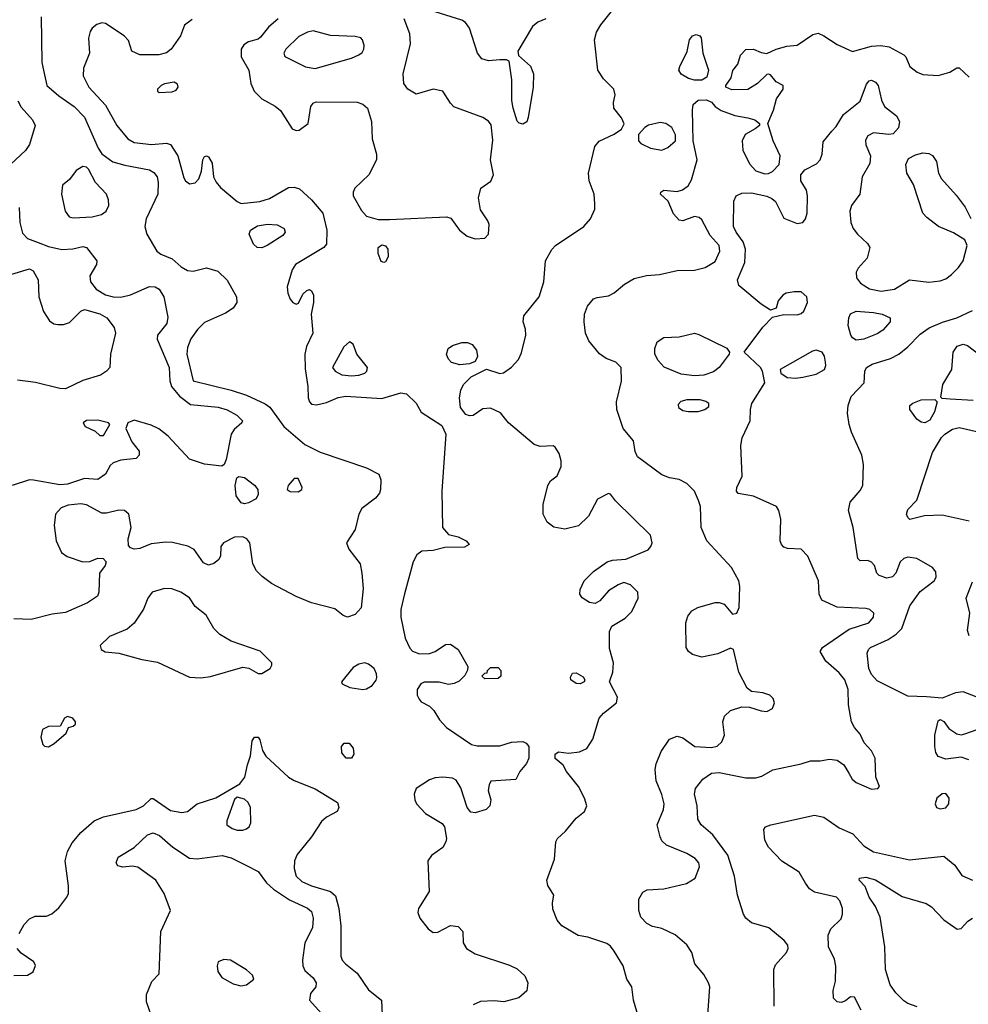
# Model space of a CAD drawing. Extents: x 1173079 to 1307053, y 522583 to 678478.
# Tile 183 of 256: x 1204624 to 1209603, y 579523 to 584690. Entities that reach past the tile are written whole.
import ezdxf

# ---------------------------------------------------------------- set-up
doc = ezdxf.new("R2010")
doc.units = 0

msp = doc.modelspace()

# ---------------------------------------------------------------- linework, layer by layer
at = {"layer": '0CON20XD'}
for points in [[(1207872, 579455), (1207845.4, 579545), (1207836.7, 579615), (1207810, 579655), (1207792, 579725), (1207745, 579802), (1207725, 579828), (1207705, 579842.5), (1207605.7, 579875.7), (1207555, 579884), (1207468.8, 579935), (1207445.7, 579965), (1207421.9, 580021.9), (1207420, 580055), (1207427.5, 580095), (1207395.7, 580145.7), (1207390, 580175), (1207431.2, 580285), (1207437.3, 580375), (1207447.3, 580392.7), (1207488.9, 580431.1), (1207545, 580500), (1207588, 580535), (1207601.2, 580565), (1207588, 580605), (1207557.1, 580665), (1207494.2, 580745), (1207477.3, 580777.3), (1207435, 580813.3), (1207433.8, 580835), (1207452.3, 580847.7), (1207505, 580840), (1207561.7, 580848.3), (1207601.2, 580865), (1207631.4, 580915), (1207665.8, 581025), (1207688.9, 581051.1), (1207756.2, 581105), (1207761.2, 581135), (1207720, 581215), (1207738, 581265), (1207740, 581315), (1207720.5, 581390.5), (1207720.5, 581479.5), (1207732.3, 581507.7), (1207801.1, 581548.9), (1207837.1, 581585), (1207870.8, 581655), (1207868, 581685), (1207830, 581725), (1207795, 581736.2), (1207765.8, 581724.2), (1207715, 581693.3), (1207669.7, 581640.3), (1207645, 581626), (1207615, 581632), (1207576.1, 581656.1), (1207563.8, 581675), (1207565, 581700), (1207586.2, 581745), (1207635, 581793.8), (1207707.5, 581845), (1207735, 581853.8), (1207805, 581858), (1207922.4, 581907.6), (1207937.5, 581925), (1207944.2, 581945), (1207934.2, 581984.2), (1207751.2, 582165), (1207725, 582200), (1207715, 582203.3), (1207657, 582173), (1207610, 582085), (1207557, 582033), (1207485, 582016.4), (1207427.6, 582027.6), (1207393, 582053), (1207371.1, 582095), (1207371.5, 582145), (1207395.6, 582245), (1207410.9, 582269.1), (1207445, 582296.2), (1207465.6, 582345), (1207465.6, 582375), (1207455, 582412.5), (1207435, 582446.7), (1207423.6, 582453.6), (1207355, 582450), (1207325, 582460.8), (1207190, 582575), (1207147.3, 582627.3), (1207095, 582652), (1207055, 582648), (1207005, 582612.5), (1206985, 582610.8), (1206965, 582618), (1206937.5, 582655), (1206932.9, 582705), (1206940, 582745), (1206953.9, 582776.1), (1206994.2, 582815.8), (1207074.1, 582855.9), (1207145, 582833.8), (1207163.9, 582836.1), (1207205, 582866), (1207242.6, 582907.4), (1207258.6, 582941.4), (1207280, 583035), (1207278.6, 583065), (1207267.1, 583105), (1207269.4, 583135), (1207350.5, 583235), (1207375.4, 583315), (1207383.2, 583425), (1207416.2, 583483.8), (1207436.9, 583505), (1207585.4, 583604.6), (1207620, 583645), (1207642.5, 583695), (1207643.2, 583723.2), (1207638.6, 583775), (1207613.8, 583843.8), (1207609.5, 583885), (1207642, 584025), (1207665, 584052), (1207745, 584088.8), (1207783.3, 584115), (1207796.1, 584143.9), (1207782, 584175), (1207742, 584225), (1207740, 584255), (1207750, 584295), (1207742, 584325), (1207688.8, 584378.8), (1207657.7, 584425), (1207640.9, 584585), (1207650.9, 584625), (1207675, 584663.1), (1207836, 584865)], [(1207386.1, 584693.9), (1207343.4, 584676.6), (1207315.5, 584654.5), (1207238.8, 584525), (1207241.7, 584501.7), (1207305.3, 584445.3), (1207320.5, 584405), (1207318.5, 584335), (1207293.7, 584176.3), (1207285, 584154), (1207265, 584142), (1207245, 584147.5), (1207235, 584158), (1207214.6, 584225), (1207207.9, 584265), (1207206.4, 584375), (1207192.5, 584472.5), (1207178.8, 584478.8), (1207145, 584480), (1207084.2, 584474.2), (1207050, 584485), (1207026.2, 584515), (1206985.8, 584645), (1206964.4, 584674.4), (1206945, 584687.1), (1206805, 584730.5)], [(1204737.8, 584705), (1204741.1, 584465), (1204766.9, 584345), (1204830.5, 584290.5), (1204910.5, 584235), (1204965, 584177.8), (1205036.4, 584016.4), (1205055.5, 583985.5), (1205113.9, 583943.9), (1205176.5, 583926.5), (1205305, 583902.1), (1205328.8, 583888.8), (1205346.2, 583865), (1205351.5, 583835), (1205348.5, 583775), (1205288.6, 583645), (1205280.6, 583605), (1205291.1, 583565), (1205344.6, 583474.6), (1205365, 583459.4), (1205425, 583434.5), (1205472.5, 583392.5), (1205505, 583373.7), (1205535, 583370.8), (1205605, 583386.9), (1205665, 583369.5), (1205713.6, 583323.6), (1205762.1, 583235), (1205763.5, 583205), (1205744.6, 583175.4), (1205705, 583149.5), (1205595, 583101.2), (1205556.7, 583063.3), (1205523.1, 583015), (1205505, 582968.8), (1205500.9, 582935), (1205534.6, 582794.6), (1205735, 582746.3), (1205815, 582718.9), (1205913.4, 582673.4), (1205936.8, 582656.8), (1206010.6, 582555), (1206121.3, 582461.3), (1206200.6, 582420.6), (1206445, 582337.7), (1206508.6, 582305), (1206519.4, 582275), (1206518.5, 582225), (1206511.9, 582205), (1206490.8, 582179.2), (1206420, 582125), (1206404, 582095), (1206384.2, 582015), (1206340, 581945), (1206351.3, 581911.3), (1206411.2, 581835), (1206420.8, 581785), (1206426.9, 581705), (1206415.8, 581604.2), (1206385, 581568), (1206345, 581554.2), (1206322.5, 581562.5), (1206278.9, 581598.9), (1206155, 581628.9), (1206075, 581662.9), (1205945, 581731.8), (1205897.1, 581767.1), (1205867.3, 581797.3), (1205848, 581835), (1205832.3, 581945), (1205815.7, 581965.7), (1205795, 581976.2), (1205751.2, 581975), (1205694, 581945), (1205680.8, 581925), (1205677.5, 581875), (1205667.5, 581855), (1205643.4, 581836.6), (1205615, 581826.9), (1205589.1, 581839.1), (1205540.2, 581910.2), (1205506.7, 581926.7), (1205426.2, 581946.2), (1205392, 581948), (1205315, 581939.5), (1205255, 581915.5), (1205225, 581911.9), (1205205, 581918), (1205195, 581930), (1205194.4, 581965)], [(1205529.7, 584690.3), (1205489.3, 584660.7), (1205467.5, 584605), (1205419.2, 584535), (1205395, 584515.7), (1205355, 584505.7), (1205255, 584506.2), (1205213.3, 584525), (1205195, 584580), (1205173.3, 584605), (1205075, 584670), (1205055, 584673.1), (1205028.8, 584665), (1205005, 584645.7), (1204995, 584628.8), (1204986.3, 584593.7), (1204990.9, 584515), (1204958.8, 584435), (1204958.2, 584395), (1204987.5, 584335), (1205075, 584240.6), (1205135, 584134.3), (1205191.1, 584065), (1205225, 584046.2), (1205315.3, 584034.7), (1205395, 584041.9), (1205415, 584034.3), (1205454.6, 583975), (1205485, 583860), (1205495, 583843.5), (1205515, 583829.1), (1205545, 583833.5), (1205565, 583854.2), (1205578.9, 583895), (1205585.8, 583955), (1205595, 583971.2), (1205605, 583975.7), (1205615, 583970), (1205635, 583937.5), (1205641.9, 583865), (1205655, 583838), (1205678.9, 583808.9), (1205765.9, 583735.9), (1205785.9, 583725.9), (1205885, 583736.2), (1205935, 583751.8), (1206035, 583808.5), (1206065, 583811.5), (1206092.4, 583802.4), (1206155.5, 583745), (1206214.4, 583675), (1206236.5, 583585), (1206235, 583511.2), (1206220, 583495), (1206072.5, 583405), (1206055, 583376.7), (1206028.3, 583288.3), (1206030.8, 583255), (1206044.1, 583224.1), (1206057.5, 583205), (1206075, 583196.7), (1206088.3, 583201.7), (1206110.8, 583249.2), (1206130.8, 583269.2), (1206145, 583273.3), (1206155, 583266.7), (1206165.4, 583245), (1206167.1, 583205), (1206154, 583145), (1206162.2, 583045), (1206129.1, 582975), (1206120, 582935), (1206122, 582858), (1206136.4, 582765), (1206137.9, 582705), (1206145, 582684), (1206155, 582671.4), (1206182.1, 582667.9), (1206235, 582681.5), (1206295, 582706.5), (1206335.6, 582714.4), (1206525, 582701.8), (1206625, 582732), (1206655, 582726.7), (1206705, 582676.7), (1206730.7, 582630.7), (1206839.8, 582559.8), (1206861.5, 582515), (1206840, 582215), (1206842.5, 582025), (1206875, 581987.5), (1206925, 581976.7), (1206967.5, 581955), (1206982.5, 581935), (1206958.3, 581921.7), (1206855, 581920), (1206795, 581903.8), (1206735, 581900), (1206707.9, 581882.1), (1206689.4, 581845), (1206643.8, 581676.2), (1206624.5, 581595), (1206624.5, 581554.5), (1206648, 581445), (1206672.3, 581392.3), (1206685.9, 581375.9), (1206722.3, 581362.3), (1206775, 581364.2), (1206805, 581374.2), (1206858.3, 581411.7), (1206885, 581413.1), (1206925.6, 581385), (1206976, 581295), (1206974.1, 581275.9), (1206960.8, 581249.2), (1206930.8, 581219.2), (1206904.1, 581205.9), (1206875, 581201.2), (1206825, 581213.8), (1206775, 581213.8), (1206747, 581213), (1206730, 581205), (1206710, 581175), (1206710, 581145), (1206720, 581125), (1206730.7, 581110.7), (1206775, 581087.5), (1206797.5, 581065), (1206828, 581015), (1206865, 580976), (1206995, 580886.2), (1207025, 580880), (1207145, 580880), (1207205, 580898.6), (1207265, 580902), (1207283, 580893), (1207295.5, 580875.5), (1207296.9, 580815), (1207283.6, 580786.4), (1207248.8, 580745), (1207228.3, 580701.7), (1207097, 580693), (1207087.5, 580675), (1207083.8, 580645), (1207096.2, 580595), (1207091.2, 580565), (1207072.5, 580545), (1207015, 580528), (1206991.2, 580531.2), (1206972, 580555), (1206939.4, 580659.4), (1206915, 580699.2), (1206895, 580710), (1206845.4, 580715.4), (1206805, 580711.8), (1206775, 580700.4), (1206705.8, 580655), (1206694.3, 580625.7), (1206697.5, 580595), (1206707.5, 580575), (1206753.9, 580523.9), (1206842, 580472), (1206853.6, 580453.6), (1206863.4, 580393.4), (1206861.5, 580375), (1206844.7, 580345.3), (1206785, 580304.3), (1206765.7, 580275), (1206772.9, 580115), (1206717.5, 580025), (1206714.5, 580005), (1206724.5, 579975), (1206768.1, 579918.1), (1206795, 579899.5), (1206818.3, 579901.7), (1206885, 579936.7), (1206925, 579930.8), (1206950, 579905), (1206951.4, 579845), (1206970, 579815), (1207015, 579787.8), (1207195, 579727.8), (1207235, 579708.9), (1207275, 579671.4), (1207290.4, 579635), (1207285, 579594), (1207243.6, 579556.4), (1207165, 579535.6), (1207115, 579540.6), (1207043.2, 579536.8), (1207005, 579520)], [(1205981.2, 584695), (1205929.3, 584650.7), (1205888.3, 584598.3), (1205875, 584587.5), (1205825.6, 584574.4), (1205801.3, 584558.7), (1205787.1, 584535), (1205786.9, 584495), (1205826.5, 584425), (1205838.2, 584355), (1205855.4, 584315.4), (1205895.3, 584275.3), (1205965, 584236.7), (1205993.5, 584213.5), (1206055, 584117.1), (1206075, 584108.1), (1206090.3, 584109.7), (1206138, 584145), (1206152, 584235), (1206165, 584252.5), (1206180.7, 584259.3), (1206395, 584257.1), (1206425, 584246), (1206449.2, 584225), (1206471.1, 584155), (1206474.7, 584065), (1206496.9, 583985), (1206497.7, 583955), (1206456.1, 583875), (1206383.6, 583805), (1206374.2, 583785), (1206375.2, 583765), (1206418.6, 583688.6), (1206445, 583659.5), (1206505, 583640.5), (1206565, 583640.5), (1206865, 583656.2), (1206887.7, 583647.7), (1206932.9, 583585), (1206973.4, 583553.4), (1207015, 583539.4)], [(1207015, 583539.4), (1207065, 583542.9), (1207085.3, 583564.7), (1207088.2, 583615), (1207081.1, 583635), (1207042.4, 583692.4), (1207032.3, 583755), (1207043.8, 583806.2), (1207096.8, 583843.2), (1207111.5, 583875), (1207095.5, 583955), (1207108.3, 584058.3), (1207098.5, 584138.5), (1207085, 584156.7), (1207055, 584176.2), (1206903.1, 584233.1), (1206885, 584251.2), (1206845.7, 584315.7), (1206794.3, 584325.7), (1206705, 584298.8), (1206661.2, 584325), (1206641.2, 584355), (1206637.5, 584405), (1206676.2, 584563.8), (1206671.8, 584615), (1206641.3, 584695)], [(1206175, 584433.6), (1206365, 584487.5), (1206405, 584505.8), (1206421.7, 584518.3), (1206430, 584535), (1206432.5, 584555), (1206424.1, 584584.1), (1206413.9, 584593.9), (1206385, 584602.5), (1206255, 584607.5), (1206165, 584631.4), (1206134.8, 584625.2), (1206088.5, 584601.5), (1206021.5, 584535), (1206011.1, 584515), (1206015, 584496.2), (1206125, 584441.9), (1206175, 584433.6)], [(1208236, 579465), (1208245.6, 579615), (1208240, 579635), (1208215, 579680), (1208168.1, 579735), (1208152, 579795), (1208126.2, 579835), (1208065, 579888), (1207995, 579920), (1207945, 579931.4), (1207915, 579947.1), (1207885, 579980.8), (1207874.5, 580015.5), (1207874.4, 580075), (1207895, 580112), (1207917, 580123), (1208005, 580129.4), (1208123.6, 580156.4), (1208170, 580185), (1208192.2, 580245), (1208189.4, 580265), (1208168.7, 580288.7), (1208125, 580314.6), (1208018.3, 580358.3), (1207995, 580380), (1207985, 580401.2), (1207970.7, 580465), (1208003.3, 580545), (1208007.1, 580575), (1207995, 580623.8), (1207964.2, 580695), (1207960, 580755), (1207964.2, 580785), (1207990.5, 580849.5), (1208033.8, 580915), (1208075, 580930.8), (1208105, 580921.4), (1208167.5, 580875), (1208255, 580870.5), (1208285, 580876.7), (1208309.5, 580900.5), (1208323.6, 580935), (1208314.5, 581005), (1208322.5, 581035), (1208355, 581065.5), (1208415, 581083.3), (1208455, 581082.9), (1208515, 581062.9), (1208545, 581060), (1208575.4, 581074.6), (1208585.6, 581105), (1208577.8, 581127.8), (1208561.2, 581145), (1208525, 581157.8), (1208465, 581163.8), (1208442.2, 581182.2), (1208398.9, 581265), (1208370, 581385), (1208355, 581391.2), (1208288.8, 581361.2), (1208205, 581344.3), (1208155, 581359.4), (1208134, 581375), (1208122, 581395), (1208120, 581525), (1208130.3, 581559.7), (1208152.6, 581587.4), (1208183.3, 581605), (1208275, 581631.4), (1208295, 581632), (1208322.3, 581622.3), (1208365, 581570), (1208387.5, 581575), (1208400, 581605), (1208403.8, 581715), (1208398.8, 581745), (1208360, 581815), (1208230.6, 581955), (1208200, 582025), (1208197.3, 582135), (1208186.6, 582166.6), (1208165.8, 582215.8), (1208125.2, 582255.2), (1208085, 582276.2), (1208035, 582286.4), (1207995, 582302.2), (1207867.5, 582395), (1207854.4, 582424.4), (1207845, 582480), (1207791.8, 582545), (1207758.2, 582645), (1207757.1, 582685), (1207783.1, 582793.1), (1207781.4, 582865), (1207752.5, 582892.5), (1207701.8, 582911.8), (1207666.7, 582936.7), (1207611.5, 583005), (1207594.5, 583045.5), (1207586.8, 583105), (1207589.2, 583145), (1207605, 583186), (1207635, 583224.2), (1207655, 583232.9), (1207715, 583240.8), (1207745, 583256), (1207797.9, 583302.1), (1207848.9, 583331.1), (1207913.1, 583346.9), (1207982.6, 583352.6), (1208075, 583373.2), (1208165, 583375.9), (1208221.2, 583388.8), (1208275, 583420.6), (1208298.8, 583475), (1208294.5, 583505), (1208247.9, 583557.9), (1208205, 583640), (1208191.1, 583651.1), (1208166.4, 583656.4), (1208105.3, 583634.7), (1208085, 583637.7), (1208055, 583671.5), (1208028.2, 583738.2), (1207988.1, 583775), (1207989.4, 583785), (1208005, 583795.4), (1208075, 583787.9), (1208103.6, 583796.4), (1208132.3, 583817.8), (1208150.4, 583849.6), (1208179.5, 583955), (1208159.5, 584055), (1208154.6, 584215), (1208159.2, 584245), (1208185, 584267.1), (1208229.2, 584269.2), (1208255, 584256.7), (1208275, 584233.8), (1208305, 584214.2), (1208377.6, 584187.6), (1208445, 584175.6), (1208483.3, 584165), (1208506.7, 584145), (1208506.2, 584135), (1208485, 584117.5), (1208432.4, 584087.6), (1208415.6, 584055), (1208418.6, 584005), (1208454, 583934), (1208487.5, 583897.5), (1208535, 583880.7), (1208555, 583882.7), (1208575, 583893.2), (1208609.3, 583930.7), (1208615.3, 583975), (1208577.9, 584055), (1208550, 584145), (1208579.6, 584215), (1208595.5, 584274.5), (1208632, 584325), (1208631.2, 584345), (1208595, 584363.8), (1208565, 584400), (1208555, 584403.3), (1208545, 584402.5), (1208495.8, 584354.2), (1208445, 584324), (1208361.7, 584321.7), (1208330, 584335), (1208330, 584345), (1208357.5, 584385), (1208366.4, 584423.6), (1208393.6, 584456.4), (1208406.4, 584503.6), (1208435, 584533.3), (1208475, 584535.8), (1208515, 584517.1), (1208545, 584512.5), (1208595, 584535.4), (1208650.2, 584550.2), (1208705, 584555.7), (1208787.6, 584612.4), (1208815, 584618.6), (1208845, 584605.6), (1208915, 584559.6), (1208995, 584522.9), (1209095, 584551.6), (1209144.1, 584554.1), (1209186.9, 584546.9), (1209263.8, 584505), (1209274.2, 584494.2), (1209296, 584445), (1209334, 584415), (1209365, 584402.5), (1209445, 584397.1), (1209505, 584414.2), (1209543.4, 584436.6), (1209555, 584437.1), (1209607.5, 584387.5)], [(1208165, 584372.7), (1208135, 584381.5), (1208095, 584404.2), (1208084.4, 584425), (1208088.1, 584445), (1208127.4, 584522.6), (1208139.2, 584585), (1208154.6, 584605.4), (1208175, 584611.4), (1208193.8, 584605), (1208200, 584595), (1208210, 584515), (1208239.5, 584425), (1208230.9, 584389.1), (1208205, 584373.1), (1208165, 584372.7)], [(1205357, 584307), (1205425, 584311.9), (1205445, 584320.8), (1205455.8, 584335), (1205451.7, 584351.7), (1205435, 584361.4), (1205385, 584352.9), (1205366.7, 584345), (1205346.7, 584325), (1205347.5, 584315), (1205357, 584307)], [(1208583.1, 579513.1), (1208582.2, 579705), (1208590.9, 579729.1), (1208648.9, 579795), (1208657.3, 579815), (1208655, 579833.3), (1208637.1, 579857.1), (1208556, 579925), (1208465, 579950.6), (1208435.7, 579975), (1208422.5, 579995), (1208390.9, 580095), (1208376.5, 580195), (1208340, 580305), (1208262.4, 580412.4), (1208200, 580465), (1208184, 580495), (1208180, 580565), (1208166.2, 580625), (1208171.2, 580655), (1208210, 580705), (1208255, 580735.5), (1208295, 580739.5), (1208435, 580711.2), (1208488.2, 580711.8), (1208519.1, 580720.9), (1208576.4, 580753.6), (1208725, 580784), (1208775, 580800), (1208825, 580800), (1208875, 580808.9), (1208915, 580803.6), (1208950.3, 580780.3), (1208975.8, 580735.8), (1208993.6, 580703.6), (1209015, 580686.9), (1209095, 580651.4), (1209127.5, 580655), (1209136.7, 580665), (1209118, 580715), (1209114.2, 580815), (1209095, 580853.8), (1209057.1, 580895), (1209035, 580940), (1209005.4, 580975.4), (1208990, 581005), (1208974.4, 581095), (1208971.9, 581175), (1208954.5, 581225), (1208925, 581263.1), (1208854.2, 581324.2), (1208826.2, 581375), (1208836.7, 581395), (1208978.1, 581491.9), (1209080, 581525), (1209104.4, 581555), (1209107.5, 581575), (1209085.8, 581595), (1209065, 581600.4), (1208915, 581607.1), (1208834.4, 581644.4), (1208820, 581675), (1208816, 581745), (1208760.8, 581875), (1208725, 581912), (1208654.5, 581914.5), (1208635, 581921.4), (1208622.5, 581935), (1208615.7, 581955), (1208618.2, 582068.2), (1208609.2, 582115), (1208596.2, 582135), (1208475, 582190), (1208395, 582203.8), (1208386.4, 582216.4), (1208388.8, 582235), (1208415.9, 582294.1), (1208409.5, 582455), (1208416.2, 582495), (1208457.5, 582585), (1208460, 582645), (1208467.5, 582675), (1208534.2, 582785), (1208521.9, 582845), (1208512.2, 582865), (1208426.2, 582945), (1208525, 583076.9), (1208575, 583128), (1208635, 583142.9), (1208705, 583141.4), (1208725, 583147.5), (1208739.2, 583160.8), (1208758.5, 583205), (1208754.5, 583235), (1208725, 583260.9), (1208688.9, 583261.1), (1208646.7, 583255), (1208630, 583245), (1208604.4, 583215), (1208594.1, 583175.9), (1208565, 583166), (1208515, 583196.5), (1208397.8, 583295), (1208391.8, 583325), (1208429.3, 583415), (1208433.4, 583485), (1208421.6, 583525), (1208383.8, 583575), (1208370.4, 583605), (1208372.4, 583737.6), (1208383.8, 583765), (1208415, 583780), (1208465, 583780.9), (1208545, 583763.8), (1208572.2, 583752.2), (1208590.9, 583735), (1208635, 583647.5), (1208705, 583621.1), (1208735, 583625.8), (1208748.9, 583645), (1208757.5, 583675), (1208759.5, 583765), (1208754.4, 583795), (1208723.1, 583845), (1208723.5, 583875), (1208745, 583901.4), (1208806.3, 583933.7), (1208825.5, 583954.5), (1208835.8, 583985), (1208840.3, 584049.7), (1208886.9, 584105), (1208910.1, 584129.9), (1208947.3, 584192.8), (1209035, 584262), (1209068, 584352), (1209081.7, 584368.3), (1209095, 584372.5), (1209115, 584362.9), (1209129.5, 584345), (1209147.4, 584267.4), (1209162.9, 584235), (1209225.9, 584185.9), (1209241.5, 584155), (1209237.3, 584122.7), (1209208.3, 584091.7), (1209185, 584087.1), (1209105, 584095.4), (1209075, 584080), (1209062.6, 584057.4), (1209065, 584033.8), (1209089.1, 583975), (1209086.5, 583935), (1209045.6, 583865), (1209033.1, 583775), (1208990, 583715), (1208980.5, 583685), (1208985.5, 583625), (1208999.1, 583595), (1209021.8, 583565), (1209074.5, 583515), (1209085.5, 583495), (1209071.3, 583438.7), (1209024.4, 583385.6), (1209014.3, 583365.7), (1209016.7, 583335), (1209037.1, 583307.1), (1209085, 583277.2), (1209145, 583265.3), (1209215, 583275.3), (1209295, 583325.6), (1209395, 583312.5), (1209455, 583319.2), (1209485, 583330), (1209515, 583352.1), (1209551.3, 583388.7), (1209576.2, 583425), (1209596.4, 583505), (1209584.6, 583534.6), (1209525, 583570.9), (1209447.1, 583605), (1209385, 583652.2), (1209364.5, 583675), (1209315.8, 583825), (1209279.4, 583885), (1209275, 583930), (1209289.1, 583960.9), (1209325, 583980.8), (1209365, 583991.4), (1209395, 583988.1), (1209415, 583978), (1209436, 583945), (1209446, 583885), (1209461.4, 583855), (1209538.6, 583768.6), (1209586.8, 583706.8), (1209616.2, 583646.2)], [(1204613.7, 584263.7), (1204631.4, 584231.4), (1204692, 584165), (1204706.2, 584135), (1204676.2, 584035), (1204655, 584003.1), (1204578, 583932)], [(1207995, 584004.4), (1208025, 584018.5), (1208065.4, 584055), (1208065.5, 584085), (1208046, 584125), (1208016, 584145), (1207985, 584149.6), (1207925, 584135.7), (1207905.9, 584124.1), (1207872.3, 584087.7), (1207871.2, 584055), (1207885, 584040), (1207935.6, 584015.6), (1207995, 584004.4)], [(1204905, 583649.4), (1205005, 583654.5), (1205053, 583667), (1205078.8, 583685), (1205092.5, 583715), (1205090.8, 583745), (1205080, 583775), (1205022.9, 583835), (1204985.6, 583905.6), (1204975, 583916.2), (1204955, 583920), (1204920.9, 583899.1), (1204885, 583851.2), (1204848.8, 583821.2), (1204843.1, 583775), (1204862.9, 583685), (1204884, 583655), (1204905, 583649.4)], [(1204621.8, 583705), (1204624.6, 583625), (1204639.8, 583569.8), (1204665, 583542.5), (1204720.6, 583520.6), (1204775, 583499.5), (1204845, 583484.6), (1204903, 583487), (1204955, 583499.4), (1204975, 583494), (1205029.2, 583425), (1205027.1, 583405), (1204993.1, 583345), (1204996.7, 583315), (1205025.6, 583275), (1205075, 583246.2), (1205115, 583235.4), (1205155.9, 583234.1), (1205205, 583246.2), (1205305, 583289.7), (1205335, 583288.7), (1205356.6, 583276.6), (1205380.6, 583235), (1205401.7, 583128.3), (1205395.8, 583095), (1205346.7, 583035), (1205346.4, 583013.6), (1205408.2, 582865), (1205411.8, 582795), (1205421.8, 582765), (1205463.6, 582713.6), (1205520.1, 582670.1), (1205666, 582656), (1205712.5, 582642.5), (1205764.2, 582615), (1205792.9, 582585), (1205790, 582575), (1205750.2, 582539.7), (1205733.8, 582515), (1205708.5, 582381.5), (1205696.7, 582355), (1205685, 582346.2), (1205595, 582358.2), (1205515, 582383.6), (1205403.6, 582503.7), (1205355, 582542.1), (1205315, 582562.7), (1205225, 582587.9), (1205191.2, 582575), (1205181.2, 582545), (1205212, 582475), (1205251.9, 582425), (1205251.4, 582405), (1205235, 582387.5), (1205155, 582379.2), (1205115, 582364.2), (1205099.1, 582350.9), (1205075, 582304.2), (1205035, 582276.9), (1204965, 582281.8), (1204875, 582252.7), (1204835, 582248.2), (1204696.7, 582273.3), (1204675, 582274.5), (1204585.4, 582244.6)], [(1205895, 583492.7), (1205871.2, 583495), (1205851.4, 583511.4), (1205829.2, 583565), (1205835.8, 583585), (1205872.6, 583607.4), (1205925, 583616), (1205975, 583613.6), (1206012.5, 583595), (1206017.1, 583575), (1206005, 583557.5), (1205923.8, 583505), (1205895, 583492.7)], [(1206535, 583416.2), (1206521.3, 583421.3), (1206505, 583462.5), (1206505.8, 583495), (1206525, 583508.9), (1206545, 583502.5), (1206557.1, 583485), (1206558, 583445), (1206545, 583420), (1206535, 583416.2)], [(1204525, 583337.4), (1204675, 583382.2), (1204695, 583371.9), (1204720.8, 583325), (1204724, 583235), (1204749, 583159), (1204780.4, 583110.4), (1204804.1, 583094.1), (1204825, 583089.6), (1204855, 583090.3), (1204885, 583101.2), (1204945, 583159.7), (1204965, 583168.4), (1205045, 583146.4), (1205082.2, 583125), (1205119.6, 583075), (1205127.7, 583045), (1205101.5, 582935), (1205097.5, 582865), (1205080, 582845), (1205048, 582825), (1204955, 582796.7), (1204865, 582752.5), (1204835, 582754.2), (1204706.8, 582786.8), (1204612.4, 582797.6)], [(1209666.9, 581126.9), (1209575, 581162.5), (1209535, 581158.2), (1209465, 581129.1), (1209383.6, 581136.4), (1209285, 581140), (1209125, 581220.6), (1209095, 581254.3), (1209080.8, 581285), (1209071.8, 581365), (1209078.8, 581385), (1209089.5, 581395), (1209182.5, 581437.5), (1209224.6, 581465.4), (1209254.5, 581495.5), (1209296.7, 581613.3), (1209350.3, 581689.7), (1209422.9, 581745), (1209434.3, 581765), (1209433, 581793), (1209414.4, 581814.4), (1209332.4, 581862.4), (1209285, 581869.6), (1209265, 581862.5), (1209245.6, 581845), (1209222, 581785), (1209205, 581766), (1209175, 581760), (1209135, 581773.8), (1209123.3, 581785), (1209110, 581825), (1209095, 581842.5), (1209075, 581852.5), (1209035, 581850), (1209023, 581863), (1208998.9, 582025), (1208974.3, 582115), (1208982.6, 582157.4), (1209035, 582218.8), (1209049.2, 582245), (1209052.9, 582355), (1209044.2, 582405), (1208989.2, 582525), (1208978.1, 582565), (1208969.5, 582625), (1208971.5, 582665), (1208987.8, 582712.2), (1209056, 582785), (1209060, 582845), (1209068.8, 582865), (1209097.4, 582882.6), (1209195, 582912.5), (1209238.6, 582935), (1209285, 582972.5), (1209350.6, 583039.4), (1209397.2, 583072.8), (1209466.6, 583103.4), (1209542, 583125), (1209625, 583164.6)], [(1209015, 583008.6), (1208995, 583020.8), (1208985.7, 583035), (1208973.1, 583085), (1208975.8, 583125), (1208985, 583146.2), (1209015, 583160), (1209105, 583153.6), (1209150, 583145), (1209193.3, 583125), (1209193.3, 583105), (1209155, 583061.2), (1209125, 583042), (1209055, 583012.9), (1209015, 583008.6)], [(1208165, 582821), (1208095, 582829.2), (1208007, 582867), (1207975, 582901.1), (1207957.5, 582935), (1207956.9, 582965), (1207970.6, 582999.4), (1208005, 583022.2), (1208085, 583025.6), (1208165, 583044.3), (1208188, 583038), (1208335.4, 582965.4), (1208350, 582945), (1208348, 582935), (1208294.4, 582865), (1208265, 582842.5), (1208215, 582824.2), (1208165, 582821)], [(1206365, 582820.4), (1206405, 582823.6), (1206435.7, 582835), (1206445.6, 582845), (1206450, 582865), (1206392.9, 582935), (1206375, 582987.5), (1206355, 583000), (1206325, 582973.3), (1206265.6, 582865), (1206280, 582845), (1206315, 582826.1), (1206365, 582820.4)], [(1206935, 582878.8), (1206891.2, 582891.2), (1206875, 582908.8), (1206865, 582932.5), (1206872.9, 582965), (1206895, 582980.6), (1206945, 582995.5), (1206975, 582995.5), (1206999.2, 582985), (1207022.2, 582955), (1207027.8, 582922.2), (1207014.4, 582895.6), (1206985, 582884.2), (1206935, 582878.8)], [(1208695, 582808.6), (1208735, 582813.5), (1208805, 582830.4), (1208847.8, 582855), (1208855.6, 582875), (1208853.2, 582893.2), (1208848.6, 582925), (1208835, 582946), (1208805, 582955.8), (1208785, 582951.2), (1208616, 582855), (1208618.8, 582835), (1208652.5, 582812.5), (1208695, 582808.6)], [(1209627.9, 582692.1), (1209507.7, 582697.7), (1209465, 582702.5), (1209458.3, 582708.3), (1209468.6, 582775), (1209515.9, 582854.1), (1209523.2, 582945), (1209545, 582977.1), (1209575, 582986.9), (1209599.4, 582979.4), (1209658.8, 582935)], [(1209375, 582574.3), (1209355, 582577.5), (1209333.2, 582593.2), (1209296.7, 582645), (1209296.7, 582665), (1209312.3, 582677.7), (1209355, 582694.2), (1209427, 582697), (1209440, 582685), (1209425, 582632.5), (1209401.2, 582588.8), (1209375, 582574.3)], [(1208135, 582633.1), (1208185, 582634.4), (1208220, 582645), (1208240.5, 582659.5), (1208241.2, 582675), (1208225, 582685.8), (1208195, 582694.2), (1208125, 582694.2), (1208094.4, 582685.6), (1208079.5, 582670.5), (1208081.2, 582655), (1208105, 582639.2), (1208135, 582633.1)], [(1205065, 582507.5), (1205097.5, 582565), (1205090, 582575), (1205035, 582589.1), (1204975, 582587.1), (1204957.5, 582575), (1204968.8, 582555), (1205019.7, 582529.7), (1205045, 582507.5), (1205065, 582507.5)], [(1209607.8, 582057.8), (1209465, 582089.5), (1209373, 582087), (1209296.4, 582066.4), (1209285, 582076.7), (1209278, 582095), (1209285, 582118.8), (1209331.8, 582168.2), (1209415, 582418), (1209462.3, 582497.7), (1209479.2, 582515), (1209519.6, 582540.4), (1209555, 582550), (1209655, 582527.3)], [(1205805, 582149.2), (1205786.7, 582155), (1205760.7, 582190.7), (1205754.3, 582245.7), (1205763.3, 582285), (1205775, 582293.3), (1205805, 582287.1), (1205857, 582247), (1205874.3, 582225), (1205875, 582197.5), (1205865, 582176.2), (1205825, 582154), (1205805, 582149.2)], [(1206085, 582212), (1206105.9, 582224.1), (1206106.7, 582235), (1206085, 582282.5), (1206065, 582282.5), (1206033.8, 582245), (1206027.5, 582225), (1206044.4, 582214.4), (1206085, 582212)], [(1205194.4, 581965), (1205210, 582025), (1205196.7, 582095), (1205173.9, 582113.9), (1205145, 582115.7), (1205080.3, 582099.7), (1205055, 582099.5), (1204975, 582143.9), (1204945, 582150), (1204878, 582142), (1204841.7, 582128.3), (1204811.5, 582095), (1204806.1, 582035), (1204815.3, 581955.3), (1204844.6, 581894.6), (1204873, 581873), (1204955, 581844.4), (1204992.9, 581847.1), (1205035, 581864), (1205061.7, 581861.7), (1205077.5, 581845), (1205073.3, 581825), (1205044, 581785), (1205040, 581685), (1205033.1, 581665), (1204980.1, 581629.9), (1204865, 581578.1), (1204795, 581569.4), (1204685, 581542.7), (1204593.8, 581545)], [(1209606.9, 581456.9), (1209598.6, 581485), (1209610.8, 581575), (1209592.2, 581655), (1209625, 581740)], [(1205575, 581235.4), (1205625, 581243.8), (1205795, 581292.2), (1205826.2, 581286.2), (1205875, 581258.9), (1205895, 581259.4), (1205938, 581285), (1205948.3, 581301.7), (1205948, 581315), (1205885.7, 581375.7), (1205735, 581428.1), (1205673.9, 581463.9), (1205642.5, 581495), (1205603.8, 581565), (1205545, 581611.2), (1205515, 581655.8), (1205470, 581685), (1205423, 581703), (1205385, 581704.5), (1205320, 581685), (1205296.5, 581655), (1205273.5, 581596.5), (1205225, 581523.3), (1205189.2, 581490.8), (1205095, 581452.5), (1205047.5, 581405), (1205052.5, 581385), (1205072.7, 581372.7), (1205145, 581366), (1205265, 581332.9), (1205348.2, 581318.2), (1205515, 581239.1), (1205575, 581235.4)], [(1206425, 581174.5), (1206445, 581178.1), (1206475, 581196), (1206495.7, 581224.3), (1206498.3, 581238.3), (1206497.3, 581257.3), (1206483.8, 581285), (1206455, 581308), (1206435, 581314), (1206405, 581307.1), (1206375, 581290), (1206314, 581215), (1206316.7, 581205), (1206356.7, 581185), (1206425, 581174.5)], [(1207065, 581230), (1207050, 581245), (1207065, 581260), (1207078.3, 581261.7), (1207080, 581275), (1207095, 581290), (1207135, 581290), (1207150, 581275), (1207150, 581245), (1207135, 581232.5), (1207065, 581230)], [(1207565, 581204), (1207545, 581206.2), (1207516.7, 581225), (1207515, 581240), (1207525, 581260), (1207545, 581262.5), (1207580.7, 581240.7), (1207590, 581225), (1207587.5, 581215), (1207565, 581204)], [(1204775, 580873.3), (1204805, 580891.2), (1204867.5, 580945), (1204880, 580975), (1204905, 580982.5), (1204916.4, 580993.6), (1204917.5, 581005), (1204902.5, 581025), (1204875, 581033.3), (1204860, 581025), (1204837, 580983), (1204775, 580980), (1204744.2, 580965.8), (1204735.8, 580925), (1204746.1, 580886.1), (1204755, 580876.7), (1204775, 580873.3)], [(1209605, 580805.7), (1209565, 580820), (1209485, 580808.6), (1209445, 580824), (1209432.9, 580845), (1209427.1, 580875), (1209427.5, 580935), (1209445, 581010), (1209455, 581016.7), (1209475, 581006.7), (1209500.2, 580970.2), (1209542.1, 580942.1), (1209565, 580937.5), (1209585, 580942.9), (1209655, 580966.7)], [(1204622.4, 579895), (1204648.6, 579941.4), (1204675, 579971.1), (1204705, 579984.6), (1204765, 579985.6), (1204793.2, 579996.8), (1204830.2, 580029.8), (1204871.9, 580085), (1204880.6, 580105), (1204881.1, 580145), (1204862.2, 580275), (1204875.6, 580325), (1204900.2, 580369.8), (1204944.4, 580425), (1205014.7, 580485.3), (1205065, 580506.5), (1205235, 580544.4), (1205273.8, 580565), (1205315, 580603.3), (1205325, 580603.3), (1205415, 580540), (1205475, 580529.2), (1205505, 580533.8), (1205555.8, 580574.2), (1205653.8, 580606.2), (1205779.6, 580680.4), (1205805.5, 580715), (1205820.4, 580779.6), (1205835.9, 580825.9), (1205843.8, 580905), (1205855.9, 580924.1), (1205875, 580924), (1205885, 580911.2), (1205898.5, 580855), (1205915.3, 580825.3), (1206035, 580715.6), (1206065, 580697.5), (1206175, 580653.3), (1206292.7, 580582.7), (1206300, 580555), (1206291.2, 580535), (1206235, 580504.4), (1206208.1, 580481.9), (1206155, 580401.4), (1206080.6, 580309.4), (1206067.1, 580275), (1206064.6, 580235), (1206075.5, 580195), (1206105, 580168), (1206155, 580144.2), (1206255.3, 580115.3), (1206281.8, 580091.8), (1206299.1, 580025), (1206310.5, 579935), (1206309.2, 579775), (1206316, 579755), (1206335, 579734.4), (1206396.2, 579686.2), (1206455, 579598.8), (1206523.3, 579545), (1206526.7, 579465)], [(1206365, 580814), (1206337.5, 580815), (1206315, 580842.5), (1206313.8, 580875), (1206326.4, 580893.6), (1206353.6, 580893.6), (1206375, 580867.5), (1206378.8, 580835), (1206365, 580814)], [(1209455, 580548), (1209485, 580554.3), (1209500, 580575), (1209502, 580605), (1209485, 580628.8), (1209465, 580628), (1209438, 580605), (1209428, 580575), (1209436.1, 580556.1), (1209455, 580548)], [(1205795, 580436.2), (1205815, 580443.8), (1205828.5, 580455), (1205837.5, 580475), (1205835.6, 580555), (1205822.6, 580582.6), (1205805, 580599.2), (1205765, 580610), (1205752.5, 580597.5), (1205712, 580485), (1205712, 580465), (1205740, 580445), (1205765, 580437.1), (1205795, 580436.2)], [(1209041.3, 579491.3), (1209005, 579560), (1208985, 579562.5), (1208958.3, 579541.7), (1208935, 579532.2), (1208913.8, 579535), (1208894.6, 579554.6), (1208894.3, 579595), (1208906, 579645), (1208907.7, 579722.3), (1208899.7, 579759.7), (1208868.6, 579825), (1208867.1, 579885), (1208880.7, 579919.3), (1208935, 579971.2), (1208942.7, 579995), (1208943.1, 580025), (1208928.2, 580065), (1208910.8, 580085), (1208795, 580111.1), (1208768.6, 580128.6), (1208748.3, 580158.3), (1208715, 580215.8), (1208624.5, 580274.5), (1208555, 580348), (1208535.7, 580385), (1208530.5, 580439.5), (1208538.8, 580455), (1208566.7, 580465), (1208795.4, 580514.6), (1208845, 580505.5), (1208925, 580448.9), (1208997.3, 580417.3), (1209055, 580353.8), (1209105, 580322.8), (1209295, 580280.5), (1209475, 580300), (1209532.7, 580252.7), (1209568.3, 580198.3), (1209624.5, 580174.5)], [(1205314.3, 579465), (1205290, 579535), (1205290, 579575), (1205317.3, 579642.7), (1205357, 579683), (1205364.2, 579905), (1205415.9, 580015.9), (1205382.5, 580105), (1205338, 580175), (1205245, 580243.3), (1205215, 580248.6), (1205165, 580242), (1205139.3, 580249.3), (1205130, 580265), (1205142, 580295), (1205224.5, 580345.5), (1205295, 580411.8), (1205325, 580422.9), (1205358.8, 580408.8), (1205427.8, 580347.8), (1205515, 580290), (1205555, 580286.9), (1205686.4, 580303.6), (1205735, 580291.8), (1205815, 580252), (1205875, 580220), (1205920.4, 580160.4), (1205956.8, 580126.8), (1206040.9, 580070.9), (1206135, 580028.2), (1206155, 580010), (1206164.5, 579975), (1206161.8, 579925), (1206121.5, 579845), (1206107.8, 579755), (1206110, 579725), (1206120.3, 579700.3), (1206165, 579662), (1206180.8, 579635), (1206179.2, 579615), (1206150.3, 579579.7), (1206145.6, 579545), (1206205.7, 579475.7)], [(1209335, 579509.2), (1209285, 579526.9), (1209265, 579541.9), (1209222.6, 579582.6), (1209192.5, 579625), (1209168.5, 579705), (1209164.6, 579825), (1209139.4, 579979.4), (1209116.4, 580036.4), (1209082.2, 580085), (1209060.9, 580140.9), (1209030, 580175), (1209032.5, 580185), (1209065, 580189.2), (1209115, 580175.6), (1209255, 580089.4), (1209381.9, 580051.9), (1209408.8, 580035), (1209475, 579966), (1209545, 579917.5), (1209565, 579920), (1209600.7, 579959.3), (1209625.6, 579974.4)], [(1204593.4, 579673.4), (1204665, 579675.4), (1204695, 579693.1), (1204707.3, 579727.3), (1204699.1, 579745), (1204631.2, 579791.2), (1204611.3, 579815)], [(1205785, 579620), (1205815, 579624.5), (1205853.3, 579655), (1205846.2, 579675), (1205815, 579704), (1205730, 579755), (1205695, 579758.8), (1205666.7, 579745), (1205661.2, 579725), (1205663.8, 579695), (1205685, 579663.3), (1205745, 579630), (1205785, 579620)]]:
    msp.add_lwpolyline(points, dxfattribs=at)

doc.saveas('drawing.dxf')
